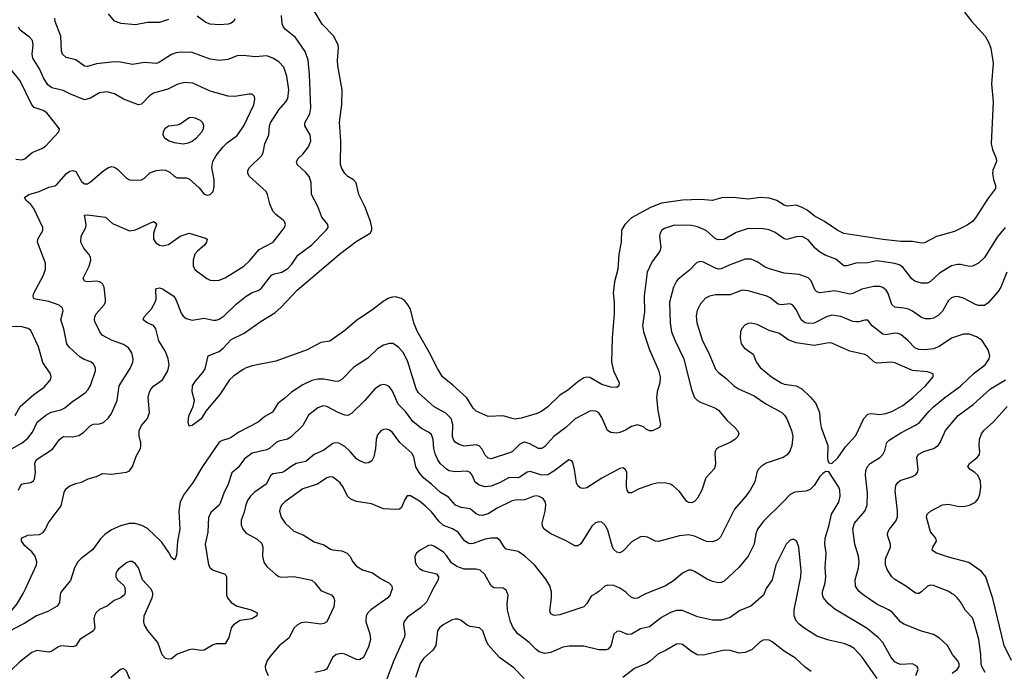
# Model space of a CAD drawing. Header units: inches. Extents: x 501419 to 657765, y 482282 to 547532.
# Tile 198 of 225: x 611295 to 617883, y 529478 to 533840. Entities that reach past the tile are written whole.
import ezdxf

# ---------------------------------------------------------------- set-up
doc = ezdxf.new("R2010")
doc.units = ezdxf.units.IN
doc.header["$MEASUREMENT"] = 0
doc.layers.add('A6512', color=7, linetype='Continuous')
doc.layers.add('A6513', color=7, linetype='Continuous')

msp = doc.modelspace()

# ---------------------------------------------------------------- linework, layer by layer
at = {"layer": 'A6512', "color": 6}
for points, elevation in [([(611568.9, 530000), (611565.3, 529990), (611561.1, 529938.9), (611545.6, 529914.4), (611482.6, 529877.4), (611407.1, 529850), (611330, 529799.8), (611256.8, 529763.2), (611190, 529717.7), (611089.1, 529669.1), (611070, 529661.9), (611050, 529662.9), (611047.1, 529670), (611059.4, 529680.6), (611062.7, 529690), (611119.7, 529740.3), (611277.7, 529930), (611317.9, 530000)], 3200), ([(611998.7, 530000), (611995.6, 529990), (611971.6, 529970), (611928.4, 529951.6), (611883.2, 529916.8), (611830, 529892.7), (611807.6, 529872.4), (611795.3, 529850), (611791.2, 529830), (611797.3, 529770), (611790, 529748.8), (611698.3, 529690), (611670, 529647.8), (611650, 529641.8), (611570, 529648.1), (611550, 529640.2), (611510, 529613.1), (611490, 529607.1), (611410, 529617.9), (611375.9, 529604.1), (611297.3, 529542.7), (611235.7, 529484.3)], 3300), ([(612679.2, 530000), (612679.3, 529990), (612686.6, 529970), (612710, 529938.7), (612750, 529913.8), (612844.7, 529890), (612874.9, 529874.9), (612884.1, 529870), (612882.5, 529850), (612849.6, 529830.4), (612770, 529818.4), (612725.7, 529790), (612710.1, 529769.9), (612694.8, 529705.2), (612670, 529661.2), (612610, 529662.2), (612590, 529656), (612530, 529620.2), (612510, 529618), (612450, 529626.8), (612430, 529622.7), (612350, 529593.5), (612310, 529560.7), (612290, 529558.8), (612270, 529564.4), (612248.1, 529588.1), (612219.4, 529670), (612152.2, 529752.2), (612131.2, 529790), (612125.7, 529810), (612128.5, 529850), (612181.4, 529970), (612186.4, 529990), (612185.6, 530000)], 3300), ([(613356.3, 530000), (613381.1, 529990), (613396.2, 529970), (613402.1, 529950), (613396.2, 529910), (613349.5, 529810), (613330, 529797.1), (613310, 529792.8), (613210, 529807.3), (613178.2, 529801.8), (613153.6, 529790), (613130, 529766.7), (613098.6, 529701.4), (613031.2, 529648.8), (612974.9, 529585.1), (612950.8, 529550), (612937.4, 529510), (612939.3, 529490), (612957.4, 529450)], 3400), ([(613777, 530000), (613773.2, 529990), (613758.3, 529970), (613644, 529890), (613625, 529870), (613614.4, 529850), (613610.3, 529810), (613638.6, 529730), (613643.3, 529690), (613630, 529642), (613596.7, 529570), (613570, 529555.9), (613550, 529556.5), (613470, 529592.7), (613450, 529596.6), (613413.9, 529590), (613388, 529570), (613359.6, 529510), (613347.1, 529492.9), (613330, 529483.1), (613269.4, 529470.6)], 3500), ([(614045.2, 530000), (614018, 529942), (613976.9, 529903.1), (613890, 529840.4), (613866.1, 529810), (613864.1, 529790), (613872.7, 529730), (613869, 529710), (613798.4, 529550), (613750, 529421.4)], 3600), ([(616276.9, 530000), (616271.9, 529988.1), (616186.6, 529913.4), (616114.7, 529885.3), (616050, 529838.2), (615990, 529821), (615930, 529820.9), (615830, 529842.3), (615730, 529884.8), (615690, 529886.3), (615650, 529872.3), (615590, 529839.3), (615510, 529776), (615450, 529763.4), (615390, 529727.7), (615365.3, 529725.3), (615350, 529728), (615310, 529746.8), (615290, 529745.2), (615270, 529726.8), (615250, 529649.3), (615233, 529627), (615219, 529621), (615170, 529621.5), (615070, 529645.6), (614972.7, 529647.3), (614930, 529639.7), (614850, 529604.1), (614810, 529597.2), (614770, 529609.4), (614750, 529624.1), (614705.3, 529670), (614628.5, 529728.5), (614596.4, 529770), (614578.2, 529810), (614558.7, 529890), (614556.4, 529930), (614564.7, 529990), (614560, 530000)], 3600), ([(615149.8, 530000), (615118.8, 529981.2), (615089, 529931), (615070, 529909.6), (614910, 529857.2), (614871.7, 529851.7), (614850, 529863.6), (614842.2, 529882.2), (614854.1, 529970), (614853.5, 530000)], 3500), ([(615489.4, 530000), (615482.7, 529997.3), (615430, 529968.2), (615410, 529966.5), (615390, 529973.3), (615359.4, 530000)], 3500), ([(617032, 529430), (616931.9, 529571.9), (616879.2, 529630), (616850, 529648.6), (616810, 529665), (616710, 529686.5), (616630, 529713.8), (616542.3, 529770), (616510, 529794.5), (616490, 529816.3), (616478.2, 529850), (616477.7, 529890), (616499.4, 530000)], 3600), ([(617291.6, 529450), (617307.6, 529490), (617299.5, 529510), (617270, 529528.6), (617190, 529524), (617170, 529529.5), (617150, 529542.7), (617126.7, 529570), (617071.5, 529670), (617041.6, 529701.6), (616965.1, 529765.1), (616750, 529893.7), (616707.6, 529930), (616674.5, 529970), (616667.6, 529990), (616667.4, 530000)], 3500), ([(617535.2, 529464.8), (617567.9, 529490), (617581.8, 529510), (617582, 529530), (617570, 529551.3), (617536.7, 529590), (617502.1, 529650), (617450, 529700.1), (617410, 529724.3), (617330, 529747.1), (617210, 529793.5), (617189.2, 529809.2), (617133.2, 529873.2), (617108.1, 529890), (617030, 529927.9), (616945.9, 529985.9), (616928.9, 530000)], 3400), ([(617312.5, 530000), (617310, 529998.6), (617300.3, 530000)], 3300), ([(617754.4, 529470), (617732.8, 529510), (617727.4, 529530), (617725.2, 529590), (617712.5, 529690), (617677.5, 529817.5), (617670, 529835.3), (617624.4, 529884.4), (617590, 529943.2), (617568.7, 529970), (617547, 529990), (617530.8, 530000)], 3300), ([(617932, 529550), (617881.8, 529650), (617805.8, 529965.8), (617795.1, 530000)], 3200), ([(614670, 529429.7), (614601.8, 529501.8), (614506.1, 529570), (614432.1, 529652.1), (614417.8, 529677.8), (614393.3, 529750), (614372.9, 529770), (614310, 529779.1), (614290, 529786.8), (614250, 529817.9), (614230, 529827.2), (614210, 529828), (614190, 529822.7), (614129, 529790), (614103.5, 529770), (614089.9, 529750.1), (614079.9, 529650), (614059.8, 529620.2), (613997.1, 529562.9), (613975.1, 529530), (613943.7, 529436.3)], 3700), ([(616590, 529475.9), (616550, 529506.3), (616485.9, 529565.9), (616410, 529613), (616330, 529676.4), (616310, 529686), (616290, 529688.9), (616270, 529685.7), (616250, 529674.5), (616195.3, 529624.7), (616150, 529603.4), (616110, 529598.6), (616050, 529617.4), (616010, 529620.3), (615870, 529586.2), (615829.3, 529589.3), (615791.2, 529610), (615730, 529656.9), (615710, 529662.2), (615690, 529660.2), (615621.3, 529618.7), (615566.2, 529593.8), (615514.4, 529545.6), (615490.1, 529530), (615410, 529498), (615330, 529436.5)], 3700), ([(612038.3, 529410), (612010, 529479), (611990, 529496.6), (611970, 529489.4), (611905.1, 529434.8)], 3400)]:
    msp.add_lwpolyline(points, dxfattribs=dict(at, elevation=elevation))
at = {"layer": 'A6513', "color": 6}
for points, elevation in [([(617617.3, 533890), (617663.4, 533830), (617754.6, 533730), (617778.3, 533690), (617792.7, 533650), (617808.6, 533550), (617798.3, 533410), (617808.7, 533290), (617796, 533010), (617803.7, 532970), (617828.2, 532910), (617831.1, 532890), (617807.1, 532832.9), (617804.8, 532810), (617810.6, 532770), (617823.6, 532730), (617824.4, 532710), (617770, 532639.4), (617690, 532513.6), (617669.7, 532490), (617635.2, 532464.8), (617550, 532422.8), (617430, 532387.6), (617350, 532346.6), (617330, 532343.5), (617270, 532355.4), (617190, 532356.2), (617070, 532368.8), (616810, 532408.4), (616770, 532428.5), (616679.2, 532490), (616610, 532526.1), (616564, 532564), (616530, 532583.9), (616490, 532597.7), (616430, 532592.7), (616410, 532598.7), (616361.5, 532630), (616310, 532644.7), (616250, 532648.9), (616170, 532639), (616070, 532649.3), (615991.9, 532648.1), (615930, 532629.9), (615850, 532635.9), (615730, 532632.3), (615590, 532611.7), (615516.2, 532583.8), (615390, 532512.6), (615343.7, 532470), (615322.7, 532430), (615320.5, 532350), (615305, 532270), (615296.6, 532170), (615275.8, 532084.2), (615267.2, 532010), (615272.6, 531950), (615272, 531870), (615259.2, 531710), (615255.6, 531550), (615269.3, 531490), (615305.9, 531410), (615303.7, 531390), (615290, 531376.9), (615250, 531379.5), (615190, 531398.7), (615110, 531444.4), (615090, 531447.9), (615070, 531442.9), (615030, 531416.5), (614961.5, 531358.5), (614910, 531326), (614830, 531248.1), (614790, 531219.8), (614756.7, 531203.3), (614650, 531172.6), (614610, 531167), (614589.4, 531169.4), (614530, 531189.2), (614430, 531182.7), (614350, 531218.9), (614330, 531240.3), (614288.2, 531308.2), (614194.1, 531394.1), (614124.2, 531450), (614090, 531504), (614034.8, 531614.8), (613954.4, 531754.4), (613933.2, 531810), (613910, 531902.2), (613895.4, 531930), (613870, 531959.3), (613850, 531972.8), (613810, 531985.1), (613790, 531983.5), (613765, 531975), (613726.9, 531953.1), (613650, 531892.9), (613551.8, 531828.2), (613470, 531760.5), (613370, 531689), (613310, 531678.7), (613218, 531630), (613010, 531554), (612850, 531523.5), (612810, 531510.3), (612790, 531497.7), (612725.4, 531454.6), (612699.9, 531430), (612635.3, 531330), (612540.1, 531219.9), (612510, 531169.2), (612450, 531122.6), (612430, 531118), (612422.7, 531142.7), (612424, 531170), (612430, 531193.8), (612457.1, 531250), (612465.4, 531290), (612449.9, 531350), (612451.6, 531390), (612470, 531418.6), (612521.2, 531478.8), (612536.1, 531503.9), (612556.4, 531590), (612630, 531618.8), (612657.7, 531642.3), (612710, 531699.4), (612797.8, 531742.2), (612910, 531822.8), (613001.7, 531878.3), (613044.3, 531915.7), (613152.7, 532030), (613434.7, 532270), (613545.9, 532354.1), (613640.3, 532410), (613651.4, 532430), (613652.3, 532450), (613642.2, 532490), (613605.6, 532590), (613564.4, 532670), (613547.4, 532747.4), (613528.9, 532768.9), (613490, 532790.8), (613470, 532809.9), (613450, 532844.3), (613441, 532870), (613444.5, 533030), (613434.6, 533154.6), (613451.2, 533271.2), (613453.2, 533370), (613424.3, 533530), (613422.3, 533570), (613428.4, 533650), (613425.6, 533670), (613397.4, 533730), (613319.6, 533810), (613258, 533910)], 3100), ([(611287.7, 530690), (611299.9, 530720.1), (611309.3, 530730.7), (611324.3, 530735.7), (611370, 530741.4), (611386.7, 530753.3), (611394.1, 530765.9), (611402.2, 530810), (611395.6, 530870), (611405.2, 530894.8), (611513.8, 530966.2), (611560.7, 531030), (611576.5, 531043.5), (611590.2, 531049.8), (611650, 531047.5), (611690, 531055.9), (611723.1, 531076.9), (611770, 531123.9), (611790, 531133), (611830, 531134.4), (611856.2, 531143.8), (611890, 531174), (611910, 531204.6), (611946.7, 531290), (611960.8, 531390), (612037, 531510), (612052.5, 531547.5), (612053.8, 531570), (612044.8, 531610), (612023.5, 531643.5), (611990, 531665), (611910, 531694.7), (611848, 531728), (611832.5, 531750), (611799.1, 531819.1), (611795.7, 531830), (611797.9, 531850), (611806.6, 531870), (611857.5, 531930), (611868.4, 531950), (611870.3, 531970), (611860.7, 532050), (611850, 532072.7), (611830, 532085.8), (611810.2, 532090.2), (611750, 532085.8), (611730, 532089.5), (611719.6, 532110), (611760.1, 532190), (611771.6, 532230), (611768.8, 532250), (611758.2, 532270), (611724.4, 532310), (611704.5, 532350), (611706.4, 532390), (611738.1, 532450), (611740.5, 532470), (611729.3, 532530.7), (611745.9, 532534.1), (611870, 532517.6), (611915.8, 532475.8), (612030, 532426.6), (612070, 532433.4), (612190, 532488.4), (612202.9, 532482.8), (612210.1, 532470), (612191, 532410), (612191.3, 532371.2), (612206.1, 532346.1), (612230, 532329.7), (612250, 532326), (612290, 532334.9), (612369.4, 532390.6), (612430, 532410.1), (612537.8, 532377.8), (612550.1, 532370), (612544.5, 532350), (612531, 532330), (612486.3, 532293.7), (612468.3, 532270), (612456.2, 532230), (612455.2, 532190), (612470, 532164.7), (612547.4, 532107.4), (612570, 532097.2), (612590, 532094.2), (612630, 532097.1), (612670, 532112.8), (612794.1, 532190), (612833.9, 532226.1), (612898.4, 532301.6), (612990.8, 532350), (613054.8, 532430), (613068.1, 532450), (613073.1, 532470), (613066.9, 532490), (613058.9, 532498.9), (613010, 532535.1), (612990, 532559), (612970, 532606.3), (612953.7, 532670), (612943.7, 532690), (612833, 532790), (612822.9, 532810), (612821.6, 532830), (612832.7, 532850), (612916.6, 532930), (612924.9, 532950), (612936.2, 533010), (612962.2, 533070), (612967.5, 533130), (612973.5, 533150), (613030, 533236.8), (613077.2, 533290), (613090, 533312.5), (613095.9, 533370), (613082.4, 533462.4), (613062.1, 533522.2), (613030, 533558.3), (612990, 533583.4), (612950, 533598.8), (612870, 533592), (612790, 533599.6), (612750, 533598.3), (612687.6, 533572.4), (612632.3, 533567.7), (612570, 533575.8), (612450, 533620.3), (612377.4, 533622.6), (612341.6, 533618.4), (612310, 533607.1), (612230, 533555), (612210, 533547), (612130, 533552.4), (612050, 533540.6), (611970, 533555.8), (611930, 533557.6), (611810, 533544.1), (611750, 533527.5), (611730, 533529.6), (611670.9, 533570.9), (611606, 533586), (611581.1, 533610), (611575.6, 533630), (611570, 533730), (611532.2, 533827.8), (611529.9, 533850)], 3300), ([(611317.9, 530000), (611335.1, 530030), (611407.5, 530190), (611410.9, 530210), (611398.3, 530250), (611376.9, 530276.9), (611330, 530318.9), (611307.7, 530350), (611307.2, 530370), (611350, 530389.5), (611427.1, 530392.9), (611452.4, 530407.6), (611467.7, 530430), (611485.6, 530470), (611573.6, 530586.4), (611595.4, 530684.6), (611610, 530704.4), (611630, 530718.8), (611670, 530736), (611710, 530745.3), (611752.5, 530767.5), (611810, 530781.8), (611850, 530802.7), (611910, 530798.3), (612010, 530810.6), (612030, 530820.6), (612050.8, 530849.2), (612078, 530922), (612102.6, 530970), (612105.5, 530985.5), (612104.9, 531010), (612094.7, 531050), (612095.8, 531090), (612110, 531123.1), (612150, 531171.1), (612164.3, 531210), (612156, 531310), (612163.7, 531350), (612174.1, 531370), (612190, 531386.7), (612250.9, 531430), (612285.8, 531490), (612296.5, 531530), (612289.5, 531570), (612270, 531619.9), (612227.4, 531690), (612206.3, 531770), (612190, 531792.3), (612147.7, 531810), (612121.1, 531830), (612128.7, 531850), (612176.4, 531903.6), (612202.7, 531950), (612207.5, 531970), (612206.7, 532033.3), (612210, 532040.7), (612230, 532046), (612250, 532039.4), (612325.8, 531990), (612342.8, 531962.8), (612375.7, 531875.7), (612390, 531854.8), (612410, 531838.8), (612450, 531828.9), (612530, 531842.2), (612590, 531828.9), (612610, 531828.9), (612630, 531835.3), (612662.4, 531857.6), (612744.2, 531935.8), (612810.6, 531989.4), (612850, 532013.1), (612890, 532026.7), (612910, 532041.1), (612980.8, 532130), (613000.6, 532139.4), (613050, 532150.5), (613090, 532173.4), (613117.2, 532202.8), (613155.6, 532264.4), (613250, 532332.8), (613346.7, 532430), (613359.7, 532450), (613356.2, 532470), (613317.5, 532517.5), (613290.4, 532590), (613246.9, 532670), (613245.4, 532750), (613233, 532790), (613210, 532817.9), (613151.5, 532870), (613147.2, 532890), (613159.2, 532910), (613190, 532940.3), (613227.8, 532990), (613244.4, 533030), (613238.4, 533070), (613204.1, 533130), (613202.8, 533150), (613236.2, 533210), (613243.6, 533250), (613233.8, 533473.8), (613226, 533570), (613206.3, 533626.3), (613140.9, 533720.9), (613073.5, 533773.5), (613060.7, 533790), (613051.9, 533811.9), (613047.3, 533867.3)], 3200), ([(612290, 533841.9), (612230, 533821.9), (612150, 533820.3), (612070, 533805.8), (611973.5, 533813.5), (611930, 533830.5), (611890, 533878.1)], 3200), ([(612734.6, 533845.4), (612729.1, 533830), (612710, 533816.4), (612691.2, 533810), (612630, 533806.3), (612570, 533809.5), (612541.9, 533821.9), (612483.1, 533863.1)], 3200), ([(611244.1, 530970), (611311.4, 531008.6), (611350, 531038.3), (611381.8, 531078.2), (611413.4, 531146.6), (611470, 531193.2), (611506.7, 531213.3), (611570.5, 531229.5), (611598.2, 531241.8), (611650, 531287.5), (611689.9, 531310), (611735.5, 531344.5), (611754.6, 531365.4), (611768.9, 531391.1), (611801.8, 531490), (611802.2, 531510), (611790, 531534.9), (611770.6, 531550.6), (611726.3, 531566.3), (611700.6, 531580.6), (611626.8, 531646.8), (611610, 531669.9), (611590.4, 531770), (611570.7, 531830), (611585.8, 531890), (611582.4, 531910), (611559.9, 531930), (611490, 531953.8), (611390, 531971.5), (611384.5, 531990), (611389.7, 532010), (611454.8, 532130), (611467.2, 532170), (611467.6, 532210), (611415.4, 532350), (611415.7, 532370), (611450.2, 532429.8), (611449.6, 532450), (611390, 532575.7), (611370, 532603.1), (611339.4, 532630), (611328.4, 532650), (611356.9, 532670), (611425.6, 532690), (611490, 532719.6), (611530, 532728.9), (611543.5, 532736.5), (611608.8, 532811.2), (611630, 532825.3), (611650, 532830.3), (611670, 532823.6), (611710, 532757.5), (611730, 532741.6), (611750, 532741.1), (611770, 532753.5), (611857.4, 532830), (611890, 532850.6), (611910, 532856.3), (611930, 532853.1), (611950, 532839.2), (612010, 532779.9), (612030, 532767.8), (612050, 532765.1), (612111.3, 532768.7), (612130, 532778.9), (612165.2, 532814.8), (612207.4, 532830), (612250, 532836), (612270, 532831.8), (612299.5, 532819.5), (612330, 532792.7), (612350, 532781.8), (612410, 532781.6), (612430, 532774.4), (612495.5, 532715.5), (612530, 532672.1), (612550, 532665.8), (612570, 532670.1), (612590.6, 532689.4), (612597.2, 532722.8), (612596.9, 532770), (612581.5, 532850), (612588.3, 532891.7), (612610.4, 532930), (612657.4, 532990), (612684.1, 533015.9), (612750, 533065.7), (612795.7, 533130), (612861.8, 533270), (612868.4, 533308.4), (612865.5, 533325.5), (612850, 533340.5), (612830, 533342.4), (612735.3, 533324.7), (612690, 533327.6), (612570, 533362.1), (612454.4, 533414.4), (612401.1, 533418.9), (612352.5, 533407.5), (612286.1, 533373.9), (612190, 533349), (612163.1, 533330), (612110, 533274.5), (612090, 533269.1), (611990, 533307.2), (611930, 533343.8), (611877.8, 533357.8), (611830, 533351.1), (611770, 533315.4), (611730, 533304.3), (611630, 533343.4), (611586.8, 533366.8), (611510, 533383.1), (611484.1, 533404.1), (611455.6, 533450), (611427.4, 533510), (611382.3, 533582.3), (611378.9, 533610), (611386.2, 533670), (611380.2, 533700.2), (611362.1, 533722.1), (611299.1, 533770), (611287.4, 533790)], 3400), ([(611270, 532906.1), (611310, 532902.1), (611330, 532909), (611379.7, 532950), (611443.3, 532976.7), (611467.7, 532992.3), (611557, 533090), (611562.7, 533110), (611476.4, 533216.4), (611452.4, 533232.4), (611393, 533253), (611376.1, 533270), (611298.1, 533430), (611234.2, 533510)], 3500), ([(617888.5, 532450), (617836.3, 532383.7), (617750, 532249), (617710, 532209.3), (617669.8, 532190.2), (617650, 532188.9), (617590, 532201.8), (617570, 532201.9), (617530, 532192.9), (617450, 532143.2), (617390, 532087.7), (617370, 532076.1), (617330, 532076.7), (617285.6, 532090), (617265.4, 532105.4), (617203.6, 532183.6), (617179.4, 532199.4), (617150, 532208.9), (617030, 532225.4), (616970, 532211.6), (616890, 532209.2), (616830, 532192.2), (616810, 532192.8), (616756.1, 532236.1), (616684.3, 532264.3), (616645.7, 532285.7), (616616.9, 532310), (616570, 532366.6), (616530, 532388), (616490, 532386.1), (616428.2, 532368.2), (616410, 532372), (616350, 532414.8), (616310, 532432.9), (616270, 532440.1), (616170, 532442.5), (616090, 532416.2), (616010, 532369.7), (615970, 532365.4), (615950, 532373.8), (615888, 532428), (615830, 532452.8), (615790, 532463.4), (615675.6, 532464.4), (615610, 532442.6), (615591.8, 532430), (615579.7, 532410), (615577, 532390), (615585.3, 532314.7), (615579.5, 532290), (615524, 532216), (615493.7, 532150), (615474.6, 531990), (615476.4, 531883.6), (615463.1, 531790), (615468.7, 531750), (615509.8, 531630), (615570, 531493.4), (615580.8, 531450), (615577.7, 531410), (615559.8, 531350), (615556.3, 531310), (615564, 531224), (615582.3, 531130), (615576.5, 531110), (615530, 531087.7), (615510, 531087.2), (615490, 531097), (615470, 531115), (615430, 531127.3), (615390, 531117.4), (615348.2, 531091.8), (615310, 531075.8), (615290, 531072.7), (615250, 531076.9), (615228.5, 531090), (615190, 531177.8), (615170, 531208.5), (615150, 531219.5), (615130, 531222.6), (615110, 531219.6), (615012.6, 531167.4), (614950.5, 531110), (614870, 531050), (614810, 530983.6), (614790, 530970.7), (614766.2, 530970), (614703.8, 531003.8), (614670, 531011), (614641.8, 530998.2), (614592.6, 530950), (614578.2, 530941.8), (614450, 530899.9), (614430, 530905.3), (614410, 530925.7), (614390, 530966), (614370, 530988.1), (614350, 530993.7), (614270, 530984.9), (614235.8, 530995.8), (614210, 531012.8), (614197.1, 531030), (614190.3, 531050.3), (614193, 531130), (614182.9, 531170), (614147, 531207), (614068.1, 531248.1), (613962.7, 531342.7), (613948.2, 531370), (613893.1, 531550), (613863.9, 531610), (613830, 531648.5), (613791.5, 531671.5), (613770, 531672.8), (613730, 531662.2), (613690, 531637.4), (613624.8, 531575.2), (613530, 531513.5), (613450, 531430.9), (613430, 531420.7), (613410, 531418.8), (613330, 531433.2), (613290, 531434.3), (613250, 531424), (613190, 531396.6), (613113.1, 531346.9), (613070, 531305.7), (613023.3, 531270), (612986.5, 531213.5), (612936.5, 531183.5), (612890, 531146.7), (612761.3, 531078.7), (612710, 531043.8), (612690, 531033.7), (612650, 531023.4), (612630, 531012.3), (612519.2, 530850), (612456.2, 530743.8), (612395.7, 530664.3), (612370, 530612.3), (612360, 530550), (612366.1, 530430), (612351.6, 530350), (612343.5, 530256.5), (612334.4, 530225.6), (612330, 530223.4), (612310, 530239.5), (612294.2, 530274.2), (612244.1, 530344.1), (612150, 530434.9), (612113.4, 530453.4), (612067.5, 530467.5), (612027.4, 530467.4), (611970, 530451.9), (611910, 530424.2), (611865.4, 530394.6), (611835.4, 530364.7), (611785.6, 530294.4), (611707.2, 530232.8), (611685.3, 530210), (611662.6, 530170), (611635, 530085), (611572.5, 530010), (611568.9, 530000)], 3200), ([(617900, 532150), (617859.2, 532050), (617840.8, 532019.2), (617775.8, 531944.2), (617750, 531926.9), (617710, 531926.1), (617690, 531932.6), (617610, 531976.3), (617570, 531986.9), (617550, 531985.3), (617530, 531977.8), (617510, 531961), (617470.1, 531889.9), (617440.4, 531859.6), (617410, 531841.7), (617390, 531836.5), (617357, 531837), (617330, 531847), (617270, 531889.1), (617242.2, 531902.2), (617210, 531910), (617150, 531914.8), (617130, 531934.1), (617107.2, 532007.2), (617093.6, 532030), (617070, 532047.1), (617050, 532053.7), (617010, 532053.2), (616930, 532036.5), (616870, 532007.1), (616850, 532002.7), (616750, 532023.9), (616650, 532012), (616630, 532018), (616617.7, 532030), (616591.8, 532091.8), (616570, 532112.8), (616510, 532133.4), (616410, 532142.3), (616312.2, 532172.2), (616284.3, 532184.3), (616230, 532220.1), (616190, 532236.1), (616150, 532236.1), (616042.3, 532197.7), (615988.4, 532171.6), (615970, 532170.5), (615950, 532176.3), (615870, 532216.6), (615850, 532221.5), (615825.4, 532214.6), (615777.4, 532162.6), (615699.8, 532100.2), (615690, 532089.5), (615670.8, 532050), (615643.9, 531950), (615648.1, 531810), (615657.4, 531750), (615680.6, 531690), (615738.4, 531570), (615790, 531362.5), (615810.8, 531310.8), (615830.6, 531290.6), (615850, 531278.9), (615950, 531239.1), (615970, 531226.6), (616030, 531156.1), (616080.8, 531110), (616097.6, 531090), (616106.4, 531070), (616100.7, 531050), (616080.9, 531030), (616050, 531009.9), (615970, 530975.9), (615956.5, 530963.5), (615949.2, 530950), (615947.1, 530932.9), (615950.6, 530869.4), (615943.5, 530836.5), (615886.8, 530773.2), (615859.2, 530690), (615830, 530637.9), (615810, 530615.4), (615790, 530606.2), (615770, 530607.8), (615757.7, 530617.7), (615710, 530682.5), (615670, 530717.4), (615649.1, 530730), (615617.9, 530737.9), (615570, 530739.1), (615530, 530731.8), (615441.2, 530698.9), (615390, 530671.9), (615370, 530671.8), (615359.6, 530690), (615354.4, 530714.4), (615357.1, 530810), (615348.5, 530828.5), (615330, 530839.4), (615310, 530835.2), (615189.3, 530770.7), (615090, 530706.9), (615070, 530701.3), (615050, 530704.6), (615030, 530720.2), (615020.4, 530740.4), (615007.9, 530830), (614995.4, 530875.4), (614990, 530887), (614970, 530894.2), (614870, 530817.8), (614830, 530793.9), (614790, 530790.4), (614710, 530815.9), (614690, 530811.6), (614642.5, 530777.5), (614630, 530773.3), (614570, 530775.5), (614510, 530742.9), (614450, 530718.1), (614410, 530712.9), (614370, 530724.3), (614343.9, 530743.9), (614323.8, 530790), (614308.6, 530810), (614290, 530818), (614210, 530814.2), (614170, 530820.6), (614150, 530830.2), (614110, 530866.8), (614092.9, 530892.9), (614074.7, 530934.7), (614066.8, 530970), (614061.8, 531030), (614050, 531062.8), (614030, 531079.8), (613983.3, 531103.3), (613925.5, 531150), (613877.2, 531217.2), (613827.2, 531267.2), (613790, 531352.8), (613770, 531381.7), (613750, 531394.6), (613730, 531397), (613710, 531392.8), (613670.8, 531369.2), (613604.5, 531290), (613516.2, 531203.8), (613490, 531190.6), (613470, 531192.6), (613430, 531207.6), (613350, 531251.4), (613325.9, 531254.1), (613290, 531240.9), (613227.5, 531192.5), (613190, 531123.2), (613110, 531045.6), (613087.6, 531032.4), (613030, 531019.3), (613010.9, 531010), (612970, 530972.2), (612950, 530960.8), (612850, 530938.2), (612799.2, 530900.8), (612756.5, 530843.5), (612713.9, 530806.1), (612689.4, 530730), (612661.2, 530670), (612637.4, 530602.6), (612629.8, 530590), (612576.7, 530543.3), (612558, 530510), (612554.8, 530410), (612537.4, 530330), (612557.8, 530190), (612569.7, 530169.7), (612590, 530154.9), (612670, 530129.5), (612678.2, 530110), (612679.2, 530000)], 3300), ([(616928.9, 530000), (616910, 530015.7), (616888.1, 530048.1), (616885.1, 530090), (616907.1, 530170), (616913.3, 530210), (616908, 530250), (616883.3, 530330), (616869.4, 530430), (616881.4, 530470), (616949.3, 530550), (616965.4, 530590), (616967.8, 530670), (616953.6, 530790), (616956.7, 530823.3), (616967.4, 530850), (616984.9, 530870), (617049.9, 530910), (617070.8, 530930), (617084.9, 530955.1), (617098.1, 531010), (617113.6, 531026.4), (617190, 531075.2), (617290, 531126), (617315.5, 531144.5), (617379.5, 531220.5), (617410, 531249.4), (617484.8, 531310), (617590, 531386.1), (617684.5, 531475.5), (617754.4, 531530), (617783, 531570), (617787.3, 531590), (617774.7, 531630), (617733.9, 531693.9), (617698.1, 531718.1), (617650, 531733.9), (617610, 531735.4), (617530, 531708.3), (617447.9, 531652.1), (617410, 531636.9), (617350, 531629), (617311.5, 531631.5), (617284.4, 531644.4), (617241, 531690), (617190, 531732.6), (617170, 531740.1), (617150, 531740.7), (617090, 531730.1), (617070, 531734.2), (616999.8, 531790), (616970, 531828.3), (616950, 531828.7), (616910, 531817.3), (616890, 531817.1), (616870, 531820.7), (616790, 531852.8), (616730, 531861.5), (616694.5, 531850), (616610, 531808.9), (616570, 531805.6), (616550, 531810.4), (616525.1, 531830), (616490, 531901), (616469.1, 531929.1), (616450, 531937.4), (616390, 531932), (616370, 531935.4), (616317.8, 531977.8), (616295.1, 531990), (616170, 532025.1), (616130, 532028.4), (616050, 531999.3), (615950, 531998.4), (615911.7, 531988.3), (615884.9, 531975.1), (615850, 531937.8), (615827.2, 531892.7), (615822.2, 531857.8), (615825.5, 531810), (615863.4, 531690), (615906.8, 531606.8), (615950, 531500.6), (615970, 531477.4), (616020.4, 531440.4), (616072, 531392), (616104.7, 531370), (616210, 531322.7), (616288.7, 531268.7), (616395.3, 531210), (616412.7, 531192.7), (616427.3, 531167.3), (616460, 531090), (616469.2, 531050), (616461.5, 530990), (616447.3, 530952.7), (616430, 530927.2), (616404.1, 530910), (616289.3, 530870.7), (616255.9, 530850), (616237.4, 530830), (616228.2, 530810), (616214.6, 530745.4), (616183.7, 530690), (616154.5, 530650), (616077.6, 530562.4), (615983.6, 530376.4), (615963, 530357), (615930, 530345.6), (615890, 530346.3), (615810, 530382.6), (615770, 530391.2), (615710, 530383.9), (615570, 530346.3), (615548.5, 530348.5), (615496.8, 530376.8), (615470, 530381.4), (615450, 530377.2), (615393.3, 530346.7), (615330, 530281.6), (615310, 530270.7), (615290, 530276), (615270, 530293.4), (615261, 530310), (615230, 530422.4), (615210, 530459.3), (615190, 530476.8), (615170, 530479.8), (615148.3, 530471.7), (615123.2, 530450), (615050, 530331.6), (615030, 530318.5), (615010, 530317.9), (614951.8, 530351.8), (614850, 530398.5), (614805.5, 530430), (614794.5, 530450), (614792, 530470), (614812.2, 530550), (614815.4, 530590), (614812.4, 530610), (614801.2, 530630), (614790, 530638.5), (614770, 530648.4), (614750, 530651.8), (614730, 530648.2), (614674.4, 530625.6), (614610, 530623.4), (614590, 530618.7), (614490.9, 530569.1), (614430, 530532), (614390, 530520.6), (614370, 530522.3), (614350, 530532.9), (614310, 530566.2), (614250, 530575.5), (614211.3, 530591.3), (614164.1, 530644.1), (614110, 530674.4), (614050, 530731.6), (613998.4, 530770), (613967.9, 530810), (613947, 530847), (613932.8, 530912.8), (613918.9, 530938.9), (613838.1, 531010), (613790, 531077.6), (613770, 531092.7), (613750, 531098.4), (613730, 531096.8), (613712, 531088), (613690, 531062.1), (613679.9, 531030), (613675.7, 530970), (613665.6, 530914.4), (613652, 530888), (613630, 530874.5), (613610, 530872.2), (613570, 530886.1), (613550, 530901.1), (613507.5, 530950), (613470, 530982.7), (613430, 531004.7), (613410, 531007.4), (613390, 531002.1), (613330, 530957.7), (613264.9, 530930), (613210, 530883.1), (613145.5, 530870), (613111.5, 530850), (613070, 530816.9), (613051.3, 530808.7), (612990, 530799.1), (612973.7, 530786.3), (612944.8, 530730), (612864.2, 530675.8), (612839.4, 530650), (612819.5, 530620.5), (612808.1, 530591.9), (612797.5, 530542.5), (612777.2, 530490), (612777.1, 530457.1), (612787.3, 530430), (612810, 530402.7), (612883.5, 530363.5), (612914.8, 530334.8), (612922.8, 530310), (612919, 530250), (612929.5, 530209.5), (612950, 530179.2), (613010, 530126.4), (613030, 530113.7), (613050, 530107.9), (613130, 530113.1), (613249.1, 530089.1), (613270, 530071), (613310, 530018.6), (613356.3, 530000)], 3400), ([(611264.3, 531190), (611298.8, 531250), (611390, 531331.3), (611459.4, 531380.6), (611501.2, 531430), (611505.6, 531450), (611500.4, 531470), (611450, 531545.5), (611422.3, 531650), (611370, 531760.3), (611352.8, 531772.8), (611310, 531783.3), (611227, 531787)], 3500), ([(617300.3, 530000), (617290, 530001.5), (617230, 530046.6), (617151.7, 530091.7), (617130.5, 530110.5), (617099.5, 530159.5), (617088.8, 530190), (617088.6, 530230), (617122.3, 530310), (617121.5, 530330), (617101.7, 530390), (617104.7, 530410), (617114.6, 530430), (617156.9, 530483.1), (617168.3, 530511.6), (617168.6, 530550), (617153.1, 530686.9), (617157.5, 530722.5), (617170, 530742.9), (617185.5, 530754.5), (617270, 530782.1), (617290, 530793.9), (617301.6, 530810), (617305.9, 530830), (617297.6, 530910), (617307.9, 530930), (617345.3, 530950), (617410, 530970.3), (617441.2, 530990), (617455, 531010), (617488.8, 531090), (617575.2, 531190), (617674.9, 531265.1), (617790, 531370), (617891.2, 531428.8)], 3300), ([(617795.1, 530000), (617760.6, 530110), (617730, 530146.7), (617645.8, 530205.8), (617510, 530241.5), (617429, 530270), (617405.1, 530285.1), (617400.7, 530290), (617404.8, 530310), (617428.7, 530350), (617424.2, 530370), (617390, 530410.7), (617363.1, 530510), (617366.3, 530530), (617389, 530551), (617470, 530592.3), (617510, 530596.8), (617570, 530584), (617610, 530582), (617650, 530590.1), (617690, 530610.8), (617708.4, 530631.6), (617719.4, 530660.6), (617726.2, 530710), (617724, 530750), (617705.2, 530790), (617685, 530810), (617655, 530830), (617638.6, 530850), (617649.9, 530870), (617702.2, 530910), (617716.6, 530930), (617720.4, 530950), (617714.3, 530990), (617716.5, 531030), (617730, 531068.3), (617745.8, 531090), (617812, 531148), (617901.6, 531250)], 3200), ([(616667.4, 530000), (616667.3, 530010), (616684.4, 530070), (616689.4, 530110), (616684.5, 530170), (616691.1, 530270), (616681.9, 530330), (616683.6, 530370), (616710.3, 530450), (616726.8, 530530), (616776.9, 530610), (616785.8, 530650), (616783.6, 530690), (616776.6, 530710), (616710, 530813.6), (616690, 530814.8), (616670, 530802.3), (616650, 530782), (616610, 530721.2), (616583.8, 530696.2), (616555, 530685), (616482.8, 530677.2), (616450, 530662.2), (616402.3, 530610), (616273.9, 530486.1), (616231.2, 530428.8), (616221, 530399), (616208.6, 530330), (616168.6, 530250), (616106.8, 530173.2), (616010, 530081), (615990, 530072.5), (615970, 530071.5), (615930, 530078.9), (615890, 530097.1), (615810, 530146.9), (615790, 530154.4), (615770, 530155.3), (615730, 530134.5), (615670, 530084.7), (615615.9, 530050), (615489.4, 530000)], 3500), ([(614853.5, 530000), (614853.4, 530010), (614841.5, 530050), (614815.5, 530095.5), (614740.2, 530190), (614675.5, 530250), (614630, 530279.9), (614550, 530295.5), (614533.8, 530313.9), (614510, 530354.2), (614490, 530369.6), (614450.4, 530370.4), (614410, 530362.7), (614330, 530332.8), (614310, 530331.1), (614295.5, 530335.5), (614272.6, 530352.6), (614229.5, 530409.5), (614191.9, 530431.9), (614130, 530454.3), (614101, 530481), (614050, 530546.5), (614010, 530582.8), (613970, 530616), (613910, 530652.5), (613887.7, 530652.3), (613871.5, 530628.5), (613850, 530574.5), (613836.4, 530563.6), (613810, 530560.9), (613730, 530565.3), (613650, 530598.3), (613550, 530615.5), (613510, 530630), (613489, 530650), (613460.2, 530710), (613439.2, 530739.2), (613407.2, 530767.2), (613390, 530777.3), (613370, 530780.3), (613350, 530773.1), (613288.8, 530731.2), (613190, 530700.4), (613070, 530613.5), (613047.4, 530590), (613037.4, 530570), (613034.1, 530550), (613044.2, 530510), (613072.4, 530470), (613130, 530416.2), (613192.4, 530392.4), (613265.2, 530345.2), (613330, 530324.2), (613375.7, 530295.7), (613390.3, 530290.3), (613450, 530285.1), (613485.5, 530270), (613503.2, 530250), (613524.2, 530210), (613550, 530181.6), (613590, 530157.6), (613656.5, 530136.5), (613710, 530099.7), (613765.9, 530070), (613784.5, 530050), (613788.3, 530030), (613777, 530000)], 3500), ([(616499.4, 530000), (616521, 530110), (616523.4, 530150), (616508.8, 530308.8), (616491.9, 530351.9), (616470, 530362.5), (616450, 530357), (616424.3, 530330), (616354.8, 530190), (616330.2, 530089.8), (616290, 530031.6), (616276.9, 530000)], 3600), ([(614560, 530000), (614550, 530021.6), (614530, 530035.5), (614470, 530036.2), (614461, 530041), (614449.9, 530049.9), (614406.6, 530126.6), (614375.6, 530155.6), (614350, 530162.1), (614270, 530161.6), (614219.9, 530179.9), (614184.2, 530204.2), (614150, 530253.8), (614130, 530274.9), (614070, 530312.9), (614050, 530321.9), (614030, 530321.2), (613974.8, 530290), (613949.6, 530270), (613939.4, 530250), (613942.1, 530210), (613949.4, 530189.4), (613970, 530165.5), (613993.7, 530153.7), (614083.4, 530130), (614096.5, 530110), (614095.4, 530090), (614056.4, 530023.6), (614045.2, 530000)], 3600), ([(612185.6, 530000), (612184.7, 530010), (612173, 530030), (612117.3, 530090), (612091.1, 530170), (612070, 530197.7), (612047.6, 530212.4), (612030, 530214.1), (612010, 530204.8), (611957.6, 530162.4), (611946.8, 530150), (611939.2, 530130), (611939.4, 530110), (611950.1, 530090), (611991.5, 530051.5), (611998.3, 530038.3), (612001.9, 530010), (611998.7, 530000)], 3300), ([(615359.4, 530000), (615350, 530008.2), (615310, 530034.6), (615270, 530051.5), (615230, 530055.4), (615210, 530047.3), (615170, 530012.2), (615149.8, 530000)], 3500), ([(617530.8, 530000), (617511.8, 530011.8), (617410, 530053.4), (617390, 530054.1), (617370, 530047.4), (617330, 530009.6), (617312.5, 530000)], 3300)]:
    msp.add_lwpolyline(points, dxfattribs=dict(at, elevation=elevation))
at = {"layer": 'A6513', "color": 6, "elevation": 3500}
for points in [[(612450, 533185.3), (612430, 533183), (612370, 533140.6), (612350, 533133.3), (612290, 533127.7), (612266.8, 533110), (612255.7, 533090), (612252.6, 533070), (612264.6, 533050), (612295.4, 533030), (612330, 533017.2), (612390, 533009), (612425.1, 533014.9), (612450, 533026.3), (612478.7, 533050), (612513, 533090), (612524.1, 533110), (612528.2, 533130), (612520.9, 533150), (612504.4, 533164.4), (612470, 533181)], [(616190, 531808.9), (616170, 531806.6), (616150, 531797.7), (616126.7, 531773.3), (616119.1, 531750), (616115.1, 531710), (616122.7, 531670), (616143.3, 531643.3), (616201.9, 531601.9), (616222.3, 531550), (616250, 531512.5), (616326.6, 531450), (616390, 531408.8), (616410, 531400.3), (616490, 531388), (616528.6, 531368.6), (616589.5, 531310), (616622.4, 531270), (616647.8, 531210), (616650.8, 531150), (616658.5, 531110), (616702.2, 530990), (616700.1, 530910), (616703.5, 530890), (616710, 530873.4), (616730, 530869.1), (616770, 530907.5), (616820.3, 530979.7), (616890, 531056.5), (616943.9, 531170), (616970, 531200.5), (616990, 531204.6), (617050, 531197.6), (617090, 531203.6), (617130, 531217.2), (617203.6, 531256.4), (617270, 531309.1), (617355.5, 531390), (617406.7, 531450), (617406.6, 531470), (617370, 531483.6), (617270, 531492.6), (617150, 531542.1), (617130, 531546.4), (617030, 531540.7), (617009.3, 531549.3), (616970, 531587), (616950, 531599.3), (616850, 531621.4), (616730, 531674.2), (616710, 531676.6), (616610, 531659.6), (616490, 531676.6), (616436.7, 531696.7), (616379.5, 531739.5), (616310, 531758.5), (616230, 531800.3)]]:
    msp.add_lwpolyline(points, close=True, dxfattribs=at)

doc.saveas('drawing.dxf')
